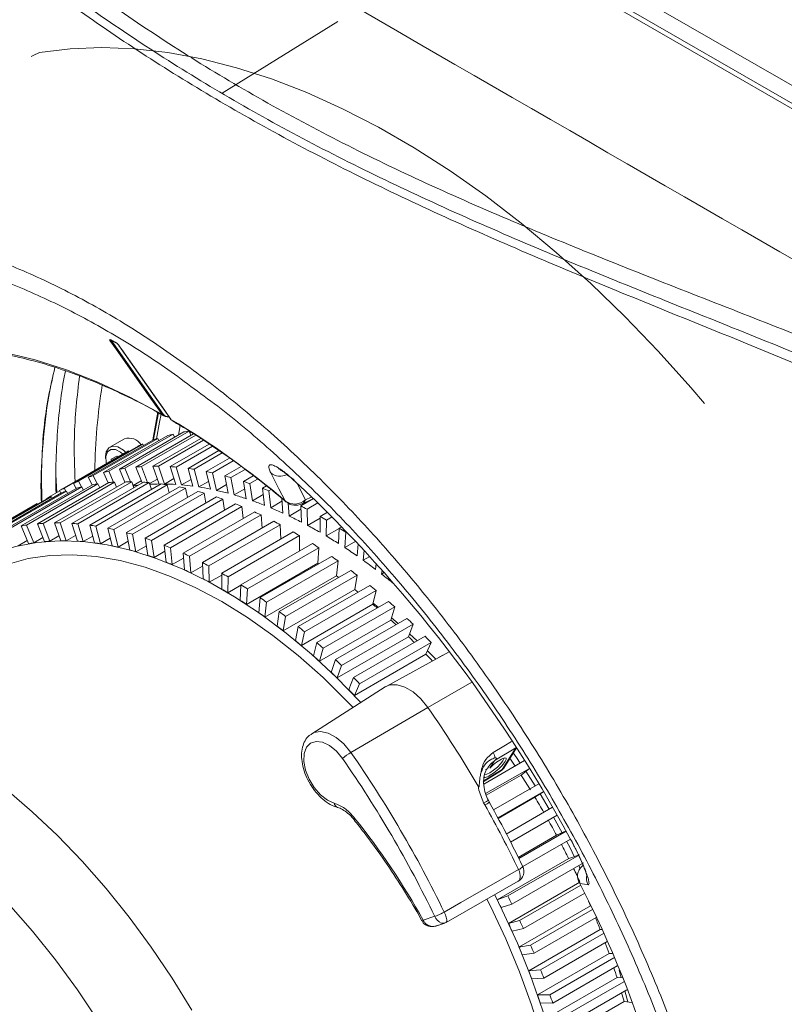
# Model space of a CAD drawing. Header units: millimetres. Extents: x 0 to 1118, y 0 to 864.
# Tile 110 of 156: x 788 to 813, y 577 to 609. Entities that reach past the tile are written whole.
import ezdxf

# ---------------------------------------------------------------- set-up
doc = ezdxf.new("R2010")
doc.units = ezdxf.units.MM

msp = doc.modelspace()

# ---------------------------------------------------------------- linework, layer by layer
at = {"color": 7, "linetype": 'Continuous', "lineweight": 15}
for p, q in [((863.841, 577.618), (769.05, 632.34)), ((793.135, 596.236), (793.187, 596.199)), ((793.434, 596.046), (793.379, 595.731)), ((790.909, 594.493), (793.03, 595.718)), ((791.081, 594.536), (793.202, 595.76)), ((791.432, 594.606), (793.553, 595.831)), ((791.61, 594.635), (793.732, 595.859)), ((791.973, 594.677), (793.867, 595.77)), ((792.157, 594.691), (793.943, 595.721)), ((793.202, 595.76), (793.249, 595.656)), ((793.732, 595.859), (793.787, 595.724)), ((793.772, 595.832), (793.764, 595.781)), ((790.081, 594.211), (792.203, 595.435)), ((790.405, 594.338), (792.527, 595.562)), ((790.571, 594.394), (792.692, 595.619)), ((791.597, 595.61), (791.12, 595.334)), ((792.203, 595.435), (792.227, 595.389)), ((792.531, 594.705), (794.108, 595.615)), ((792.692, 595.619), (792.729, 595.544)), ((792.72, 594.704), (794.198, 595.557)), ((793.103, 594.689), (794.391, 595.433)), ((789.462, 593.902), (791.584, 595.126)), ((789.613, 593.986), (791.735, 595.21)), ((789.923, 594.14), (792.044, 595.365)), ((791.735, 595.21), (791.745, 595.192)), ((793.297, 594.675), (794.495, 595.366)), ((793.69, 594.631), (794.706, 595.218)), ((793.888, 594.602), (794.817, 595.139)), ((790.977, 595.019), (790.977, 594.958)), ((791.344, 595.038), (791.159, 594.933)), ((791.159, 594.933), (791.168, 594.886)), ((791.344, 595.038), (791.379, 595.008)), ((794.288, 594.531), (795.052, 594.972)), ((794.49, 594.488), (795.176, 594.884)), ((790.909, 594.493), (791.066, 594.153)), ((791.241, 594.178), (791.081, 594.536)), ((791.432, 594.606), (791.615, 594.176)), ((791.792, 594.194), (791.61, 594.635)), ((791.973, 594.677), (792.176, 594.154)), ((792.353, 594.17), (792.157, 594.691)), ((792.531, 594.705), (792.737, 594.118)), ((792.919, 594.118), (792.72, 594.704)), ((793.103, 594.689), (793.288, 594.103)), ((793.475, 594.089), (793.297, 594.675)), ((793.69, 594.631), (793.853, 594.047)), ((794.043, 594.02), (793.888, 594.602)), ((794.288, 594.531), (794.428, 593.95)), ((794.623, 593.909), (794.49, 594.488)), ((794.896, 594.387), (795.437, 594.699)), ((795.101, 594.33), (795.568, 594.6)), ((788.195, 592.738), (790.548, 594.096)), ((788.374, 592.766), (790.726, 594.124)), ((788.736, 592.808), (791.089, 594.167)), ((788.92, 592.822), (791.273, 594.181)), ((789.294, 592.836), (791.647, 594.194)), ((789.483, 592.836), (791.836, 594.194)), ((789.867, 592.821), (792.22, 594.179)), ((789.923, 594.14), (790.012, 593.975)), ((790.061, 592.806), (792.414, 594.164)), ((790.181, 594.021), (790.081, 594.211)), ((790.405, 594.338), (790.531, 594.086)), ((790.453, 592.763), (792.806, 594.121)), ((790.704, 594.121), (790.571, 594.394)), ((790.651, 592.734), (793.004, 594.092)), ((790.782, 593.989), (790.726, 594.124)), ((791.336, 594.015), (791.273, 594.181)), ((791.903, 593.996), (791.836, 594.194)), ((791.879, 594.067), (792.149, 594.223)), ((792.483, 593.935), (792.414, 594.164)), ((792.424, 594.131), (792.68, 594.279)), ((792.919, 594.118), (793.228, 594.296)), ((793.074, 593.83), (793.004, 594.092)), ((793.475, 594.089), (793.79, 594.271)), ((794.043, 594.02), (794.367, 594.206)), ((794.623, 593.909), (794.955, 594.101)), ((794.896, 594.387), (795.014, 593.813)), ((795.211, 593.758), (795.101, 594.33)), ((795.514, 594.202), (795.839, 594.39)), ((795.514, 594.202), (795.608, 593.634)), ((795.721, 594.131), (795.98, 594.281)), ((795.808, 593.566), (795.721, 594.131)), ((797.214, 594.198), (797.238, 594.177)), ((787.169, 592.469), (789.522, 593.827)), ((787.334, 592.526), (789.687, 593.884)), ((787.672, 592.625), (790.025, 593.983)), ((787.844, 592.667), (790.197, 594.025)), ((789.169, 593.72), (789.468, 593.892)), ((789.462, 593.902), (789.509, 593.82)), ((789.673, 593.879), (789.613, 593.986)), ((789.724, 593.809), (789.687, 593.884)), ((790.244, 593.921), (790.197, 594.025)), ((791.051, 592.662), (793.404, 594.02)), ((791.253, 592.619), (793.606, 593.977)), ((791.66, 592.519), (794.013, 593.877)), ((791.865, 592.462), (794.217, 593.82)), ((793.674, 593.682), (793.606, 593.977)), ((794.281, 593.491), (794.217, 593.82)), ((795.211, 593.758), (795.555, 593.956)), ((795.808, 593.566), (796.163, 593.772)), ((796.138, 593.976), (796.273, 594.054)), ((796.138, 593.976), (796.209, 593.416)), ((796.347, 593.891), (796.425, 593.936)), ((796.41, 593.335), (796.347, 593.891)), ((786.377, 592.117), (788.729, 593.475)), ((786.686, 592.272), (789.039, 593.63)), ((786.845, 592.342), (789.197, 593.7)), ((788.74, 593.457), (788.729, 593.475)), ((789.184, 593.695), (789.169, 593.72)), ((789.222, 593.654), (789.197, 593.7)), ((792.277, 592.334), (794.63, 593.692)), ((792.484, 592.263), (794.837, 593.621)), ((792.901, 592.107), (795.254, 593.465)), ((794.893, 593.257), (794.837, 593.621)), ((796.41, 593.335), (796.781, 593.549)), ((796.772, 593.651), (796.814, 593.159)), ((797.017, 593.064), (796.987, 593.483)), ((797.399, 593.4), (797.816, 593.641)), ((797.445, 593.464), (797.783, 593.622)), ((797.611, 593.289), (797.967, 593.495)), ((786.226, 592.033), (788.579, 593.391)), ((793.11, 592.022), (795.463, 593.381)), ((793.53, 591.84), (795.883, 593.198)), ((795.508, 592.982), (795.463, 593.381)), ((797.017, 593.064), (797.404, 593.288)), ((797.399, 593.4), (797.423, 592.863)), ((797.627, 592.755), (797.611, 593.289)), ((798.034, 593.053), (798.275, 593.192)), ((788.963, 592.223), (788.736, 592.808)), ((788.92, 592.822), (789.141, 592.236)), ((789.5, 592.249), (789.294, 592.836)), ((789.483, 592.836), (789.683, 592.249)), ((790.052, 592.235), (789.867, 592.821)), ((790.061, 592.806), (790.238, 592.221)), ((793.741, 591.741), (796.093, 593.1)), ((794.163, 591.532), (796.516, 592.89)), ((794.374, 591.42), (796.727, 592.779)), ((796.125, 592.665), (796.093, 593.1)), ((796.741, 592.307), (796.727, 592.779)), ((797.627, 592.755), (798.034, 592.99)), ((798.034, 593.053), (798.034, 592.529)), ((798.237, 592.409), (798.245, 592.929)), ((798.245, 592.929), (798.431, 593.036)), ((788.443, 592.155), (788.195, 592.738)), ((788.374, 592.766), (788.614, 592.182)), ((790.616, 592.179), (790.453, 592.763)), ((790.651, 592.734), (790.807, 592.151)), ((791.192, 592.082), (791.051, 592.662)), ((791.253, 592.619), (791.386, 592.041)), ((791.777, 591.944), (791.66, 592.519)), ((791.865, 592.462), (791.975, 591.889)), ((794.797, 591.185), (797.15, 592.543)), ((798.237, 592.409), (798.668, 592.657)), ((798.668, 592.668), (798.644, 592.158)), ((798.668, 592.668), (798.748, 592.714)), ((798.848, 592.026), (798.879, 592.531)), ((798.879, 592.531), (798.909, 592.548)), ((788.105, 592.087), (788.399, 592.257)), ((788.614, 592.182), (788.912, 592.354)), ((789.141, 592.236), (789.443, 592.411)), ((789.683, 592.249), (789.991, 592.427)), ((790.238, 592.221), (790.554, 592.403)), ((790.807, 592.151), (791.13, 592.338)), ((791.386, 592.041), (791.718, 592.232)), ((792.371, 591.766), (792.277, 592.334)), ((792.484, 592.263), (792.571, 591.698)), ((795.009, 591.061), (797.361, 592.419)), ((795.431, 590.799), (797.784, 592.158)), ((797.354, 591.909), (797.361, 592.419)), ((798.848, 592.026), (799.209, 592.234)), ((799.291, 592.146), (799.253, 591.751)), ((791.975, 591.889), (792.318, 592.087)), ((792.571, 591.698), (792.927, 591.903)), ((792.972, 591.548), (792.901, 592.107)), ((793.11, 592.022), (793.173, 591.466)), ((793.578, 591.29), (793.53, 591.84)), ((795.643, 590.663), (797.995, 592.021)), ((797.964, 591.516), (797.995, 592.021)), ((799.456, 591.607), (799.492, 591.931)), ((793.173, 591.466), (793.544, 591.68)), ((793.741, 591.741), (793.78, 591.196)), ((794.186, 590.994), (794.163, 591.532)), ((795.611, 590.157), (797.964, 591.516)), ((796.064, 590.377), (798.417, 591.735)), ((796.274, 590.228), (798.627, 591.586)), ((797.998, 591.493), (797.964, 591.516)), ((798.572, 591.097), (798.627, 591.586)), ((799.456, 591.607), (799.674, 591.733)), ((799.887, 591.498), (799.859, 591.309)), ((793.78, 591.196), (794.168, 591.419)), ((794.374, 591.42), (794.39, 590.887)), ((794.797, 590.66), (794.797, 591.185)), ((796.693, 589.918), (799.046, 591.276)), ((800.06, 591.154), (800.081, 591.282)), ((800.06, 591.154), (800.149, 591.205)), ((794.39, 590.887), (794.797, 591.122)), ((795.009, 591.061), (795.001, 590.54)), ((796.219, 589.739), (798.572, 591.097)), ((796.902, 589.757), (799.255, 591.115)), ((799.176, 590.644), (799.255, 591.115)), ((800.462, 590.847), (800.46, 590.834)), ((795.001, 590.54), (795.431, 590.789)), ((795.408, 590.289), (795.431, 590.799)), ((795.643, 590.663), (795.611, 590.157)), ((796.823, 589.286), (799.176, 590.644)), ((797.317, 589.424), (799.67, 590.782)), ((797.524, 589.252), (799.877, 590.61)), ((799.774, 590.158), (799.877, 590.61)), ((796.017, 589.882), (796.064, 590.377)), ((796.274, 590.228), (796.219, 589.739)), ((797.934, 588.897), (800.287, 590.255)), ((799.783, 590.194), (799.952, 590.061)), ((796.622, 589.44), (796.693, 589.918)), ((797.422, 588.8), (799.774, 590.158)), ((798.138, 588.714), (800.491, 590.072)), ((800.366, 589.64), (800.491, 590.072)), ((796.902, 589.757), (796.823, 589.286)), ((798.013, 588.282), (800.366, 589.64)), ((798.543, 588.337), (800.896, 589.696)), ((800.386, 589.709), (800.601, 589.525)), ((797.223, 588.965), (797.317, 589.424)), ((797.524, 589.252), (797.422, 588.8)), ((798.744, 588.144), (801.096, 589.502)), ((800.948, 589.091), (801.096, 589.502)), ((797.817, 588.458), (797.934, 588.897)), ((798.596, 587.733), (800.948, 589.091)), ((799.141, 587.747), (801.494, 589.106)), ((799.338, 587.544), (801.691, 588.902)), ((800.983, 589.187), (801.233, 588.955)), ((801.521, 588.514), (801.691, 588.902)), ((798.138, 588.714), (798.013, 588.282)), ((802.288, 588.596), (800.208, 587.454)), ((798.402, 587.919), (798.543, 588.337)), ((799.168, 587.156), (801.521, 588.514)), ((801.9, 588.383), (802.08, 588.487)), ((798.744, 588.144), (798.596, 587.733)), ((798.978, 587.351), (799.141, 587.747)), ((800.181, 587.437), (797.762, 585.9)), ((799.338, 587.544), (799.168, 587.156)), ((804.083, 584.77), (804.499, 585.433)), ((803.424, 584.238), (804.765, 585.012)), ((803.398, 584.319), (804.002, 584.689)), ((803.48, 583.926), (804.923, 584.759)), ((803.481, 584.724), (803.535, 584.748)), ((803.656, 584.804), (803.659, 584.805)), ((803.658, 584.806), (803.659, 584.805)), ((803.659, 584.805), (803.726, 584.866)), ((804.65, 584.537), (804.924, 584.756)), ((803.502, 583.874), (804.65, 584.537)), ((804.804, 584.661), (805.112, 584.179)), ((803.743, 583.389), (805.234, 584.25)), ((803.884, 583.125), (805.387, 583.993)), ((803.894, 583.105), (805.107, 583.805)), ((805.107, 583.805), (805.388, 583.991)), ((805.274, 583.916), (805.574, 583.41)), ((803.628, 583.598), (803.573, 583.699)), ((804.163, 582.596), (805.689, 583.477)), ((804.303, 582.331), (805.838, 583.217)), ((805.722, 583.15), (806.002, 582.639)), ((805.82, 582.555), (804.558, 581.826)), ((804.573, 581.796), (806.131, 582.696)), ((804.705, 581.528), (806.272, 582.432)), ((806.129, 582.698), (805.82, 582.555)), ((806.217, 581.79), (803.864, 580.432)), ((804.217, 580.558), (806.57, 581.916)), ((806.57, 581.916), (806.217, 581.79)), ((804.349, 580.291), (806.702, 581.649)), ((806.546, 581.559), (806.597, 581.451)), ((802.183, 579.687), (804.553, 581.04)), ((806.589, 581.016), (804.236, 579.657)), ((804.604, 579.753), (806.613, 580.913)), ((803.864, 580.432), (804.217, 580.558)), ((804.727, 579.484), (806.744, 580.648)), ((804.349, 580.291), (803.991, 580.174)), ((806.935, 580.234), (804.582, 578.876)), ((806.942, 580.236), (806.935, 580.234)), ((804.963, 578.942), (806.998, 580.117)), ((805.077, 578.67), (807.122, 579.851)), ((801.875, 579.575), (802.139, 579.667)), ((804.236, 579.657), (804.604, 579.753)), ((804.727, 579.484), (804.354, 579.398)), ((807.254, 579.449), (804.901, 578.091)), ((805.295, 578.126), (807.363, 579.32)), ((807.303, 579.453), (807.254, 579.449)), ((804.582, 578.876), (804.963, 578.942)), ((805.399, 577.853), (807.48, 579.054)), ((805.077, 578.67), (804.691, 578.615)), ((807.546, 578.661), (805.193, 577.302)), ((805.598, 577.307), (807.707, 578.525)), ((807.649, 578.662), (807.546, 578.661)), ((805.692, 577.034), (807.817, 578.26)), ((804.901, 578.091), (805.295, 578.126)), ((807.809, 577.872), (805.456, 576.514)), ((807.978, 577.861), (807.809, 577.872)), ((805.399, 577.853), (805.002, 577.828)), ((805.871, 576.488), (808.029, 577.734)), ((805.193, 577.302), (805.598, 577.307)), ((805.955, 576.215), (808.132, 577.472)), ((808.067, 577.434), (808.16, 577.07)), ((805.692, 577.034), (805.284, 577.04)), ((808.042, 577.086), (805.689, 575.727)), ((808.292, 577.052), (808.042, 577.086))]:
    msp.add_line(p, q, dxfattribs=at)
at = {"color": 9, "linetype": 'Continuous', "lineweight": 0}
for p, q in [((769.705, 632.558), (864.506, 577.831)), ((863.589, 577.595), (768.801, 632.315)), ((798.624, 609.339), (794.818, 606.986)), ((791.155, 598.856), (791.154, 598.856)), ((791.154, 598.856), (792.86, 596.429)), ((789.343, 594.43), (789.373, 593.838)), ((797.268, 594.156), (797.555, 593.6)), ((789.35, 593.825), (789.341, 594.063)), ((797.555, 593.6), (797.74, 593.686)), ((803.029, 587.595), (801.583, 586.766)), ((799.05, 585.283), (801.583, 586.766)), ((804.479, 585.434), (803.803, 585.029)), ((804.03, 584.718), (804.479, 585.434)), ((804.487, 585.45), (804.479, 585.434)), ((804.492, 585.443), (804.479, 585.434)), ((803.426, 584.347), (804.03, 584.718)), ((803.762, 584.994), (803.62, 584.769)), ((803.458, 583.554), (803.419, 583.626)), ((801.43, 579.757), (801.808, 579.888)), ((801.808, 579.888), (801.81, 579.882)), ((802.118, 580.03), (802.119, 580.028)), ((801.43, 579.757), (801.445, 579.73))]:
    msp.add_line(p, q, dxfattribs=at)
at = {"color": 7, "linetype": 'Continuous', "lineweight": 15, "flags": 128}
for points in [[(810.685, 596.771), (810.235, 597.297), (809.164, 598.492), (808.067, 599.634), (806.948, 600.718), (805.81, 601.743), (804.656, 602.704), (803.491, 603.6), (802.316, 604.426), (801.136, 605.182), (799.954, 605.864), (798.774, 606.471), (797.599, 607), (796.433, 607.451), (795.28, 607.822), (794.142, 608.112), (793.023, 608.319), (791.926, 608.444), (790.855, 608.485), (789.813, 608.444), (788.802, 608.319)], [(791.31, 598.772), (791.312, 598.771), (791.313, 598.77)], [(791.417, 598.678), (792.611, 596.979), (793.122, 596.251)], [(791.422, 598.673), (791.419, 598.676), (791.417, 598.678)], [(792.534, 595.571), (792.553, 595.697), (792.691, 596.479)], [(792.653, 595.606), (792.749, 596.153), (792.802, 596.414)], [(793.131, 596.24), (793.132, 596.238), (793.135, 596.236)], [(791.641, 595.159), (791.563, 595.231), (791.384, 595.338), (791.216, 595.365), (791.082, 595.307), (790.999, 595.172), (790.977, 595.019)], [(791.546, 595.105), (791.469, 595.17), (791.301, 595.255), (791.149, 595.258), (791.037, 595.176), (790.981, 595.024), (790.992, 594.823), (791.002, 594.778)], [(797.239, 594.178), (797.232, 594.184), (797.219, 594.204)], [(784.782, 589.88), (785.067, 590.238), (785.562, 590.752), (786.108, 591.194), (786.699, 591.561), (787.334, 591.851), (788.008, 592.063), (788.719, 592.196), (789.462, 592.249), (790.234, 592.221), (791.03, 592.113), (791.846, 591.925), (792.678, 591.659), (793.521, 591.316), (794.371, 590.897), (795.223, 590.405), (796.073, 589.842), (796.916, 589.212), (797.748, 588.518), (798.564, 587.764), (799.36, 586.953), (799.382, 586.929)], [(786.798, 591.044), (787.102, 591.207), (787.743, 591.474), (788.424, 591.661), (789.14, 591.767), (789.888, 591.792), (790.664, 591.735), (791.462, 591.596), (792.279, 591.377), (793.111, 591.079), (793.952, 590.703), (794.797, 590.252), (795.643, 589.727), (796.483, 589.132), (797.315, 588.471), (798.132, 587.746), (798.93, 586.962), (799.121, 586.764)], [(798.645, 591.044), (798.622, 591.061), (798.572, 591.097)], [(799.232, 590.6), (799.257, 590.582), (799.287, 590.561)], [(801.571, 588.63), (801.638, 588.564), (801.847, 588.354)], [(776.749, 586.562), (777.143, 586.77), (777.811, 587.039), (778.517, 587.228), (779.258, 587.337), (780.032, 587.364), (780.833, 587.309), (781.657, 587.173), (782.5, 586.957), (783.358, 586.661), (784.227, 586.287), (785.1, 585.837), (785.976, 585.314), (786.847, 584.72), (787.711, 584.058), (788.562, 583.331), (789.397, 582.544), (790.21, 581.701), (790.997, 580.805), (791.755, 579.862), (792.48, 578.877), (793.167, 577.854), (793.813, 576.799)], [(801.583, 586.766), (801.351, 587.05), (801.094, 587.279), (800.828, 587.436), (800.57, 587.512), (800.336, 587.503), (800.181, 587.437)], [(775.379, 585.636), (776.086, 585.825), (776.827, 585.933), (777.601, 585.96), (778.401, 585.906), (779.226, 585.77), (780.069, 585.554), (780.927, 585.258), (781.795, 584.884), (782.669, 584.434), (783.544, 583.911), (784.416, 583.316), (785.28, 582.654), (786.131, 581.928), (786.965, 581.141), (787.779, 580.297), (788.566, 579.402), (789.324, 578.459), (790.049, 577.473), (790.736, 576.451)], [(803.451, 584.562), (803.457, 584.559), (803.522, 584.566), (803.623, 584.614), (803.745, 584.695), (803.87, 584.797), (803.977, 584.904), (804.052, 585.001), (804.082, 585.071), (804.078, 585.095)], [(804.395, 585.267), (804.498, 585.117), (804.625, 584.931)], [(806.148, 582.361), (806.261, 582.141), (806.403, 581.856)], [(803.782, 580.595), (804.032, 580.09), (804.528, 579.004), (804.971, 577.907), (805.361, 576.807), (805.694, 575.709), (805.97, 574.619), (806.185, 573.542), (806.34, 572.485), (806.433, 571.453), (806.464, 570.452)], [(803.529, 580.454), (803.642, 580.226), (804.145, 579.15), (804.595, 578.063), (804.99, 576.971), (805.329, 575.88), (805.608, 574.797), (805.827, 573.727), (805.984, 572.676), (806.079, 571.65), (806.111, 570.656)], [(807.874, 578.12), (807.924, 577.949), (807.949, 577.863)]]:
    msp.add_lwpolyline(points, dxfattribs=at)
at = {"color": 9, "linetype": 'Continuous', "lineweight": 0, "flags": 128}
for points in [[(792.827, 596.42), (792.809, 596.445), (792.739, 596.545), (792.456, 596.948), (791.324, 598.558), (791.121, 598.847)], [(791.151, 598.864), (791.153, 598.863), (791.154, 598.862)], [(792.867, 596.419), (792.189, 597.384), (791.155, 598.856)], [(791.422, 598.673), (791.439, 598.648), (791.51, 598.548), (791.793, 598.145), (792.924, 596.535), (793.127, 596.246)], [(787.648, 598.45), (788.66, 598.201), (789.688, 597.872), (790.727, 597.465), (791.775, 596.98), (792.827, 596.42)], [(792.715, 596.464), (792.555, 595.581), (792.553, 595.572)], [(793.127, 596.246), (793.124, 596.249), (793.122, 596.251)], [(796.888, 593.565), (796.683, 593.961), (796.412, 594.483)], [(796.888, 593.565), (796.904, 593.542), (796.912, 593.535)], [(797.761, 585.899), (797.835, 585.937), (798.055, 585.974), (798.305, 585.92), (798.566, 585.779), (798.821, 585.562), (799.05, 585.283)], [(798.774, 585.082), (798.572, 585.324), (798.347, 585.509), (798.119, 585.619), (797.905, 585.647), (797.723, 585.589), (797.589, 585.451), (797.514, 585.244), (797.504, 584.986), (797.559, 584.697), (797.675, 584.401), (797.843, 584.124), (798.049, 583.887), (798.275, 583.711), (798.503, 583.61)], [(803.736, 585.277), (804.081, 585.484), (804.339, 585.638)], [(804.03, 584.718), (804.01, 584.695), (804.002, 584.689)], [(804.083, 584.77), (804.061, 584.742), (804.03, 584.718)], [(803.419, 583.626), (803.471, 583.651), (803.514, 583.672), (803.546, 583.687), (803.566, 583.696), (803.572, 583.698), (803.572, 583.698)], [(799.172, 583.121), (799.159, 583.099), (799.152, 583.082), (799.152, 583.069), (799.154, 583.067)], [(802.119, 580.028), (802.663, 580.339), (804.567, 581.427)], [(804.553, 581.04), (804.568, 581.05), (804.595, 581.081), (804.614, 581.123), (804.624, 581.174), (804.624, 581.232), (804.614, 581.295), (804.595, 581.361), (804.567, 581.427)], [(806.853, 580.922), (806.737, 580.943), (806.585, 580.97)], [(801.402, 579.715), (801.403, 579.714), (801.409, 579.715), (801.424, 579.72), (801.445, 579.73)]]:
    msp.add_lwpolyline(points, dxfattribs=at)
at = {"color": 9, "linetype": 'Continuous', "lineweight": 0}
for centre, radius, start, end in [((791.132, 598.872), 0.0272, 246.2326, 323.9469), ((792.838, 596.445), 0.0272, 246.2671, 323.9422), ((779.134, 572.644), 27.439, 49.6806, 59.3365), ((796.721, 594.872), 0.496, 231.5823, 296.6987), ((797.201, 593.973), 0.514, 232.5609, 313.5284), ((797.345, 593.658), 0.217, 297.3427, 344.6644), ((799.896, 583.831), 1.68, 120.2355, 131.9061), ((767.423, 563.286), 38.183, 25.7717, 34.8076), ((767.345, 563.241), 38.614, 25.7717, 34.8076), ((803.432, 585.081), 0.361, 3.5582, 32.9461), ((798.672, 583.632), 0.171, 187.3057, 250.1413), ((802.667, 585.029), 1.674, 298.2023, 304), ((769.692, 564.591), 38.726, 25.7688, 29.3189), ((780.419, 568.094), 24.031, 29.0327, 38.7048), ((804.465, 581.707), 0.298, 289.9944, 323.399), ((807.302, 581.147), 0.502, 168.6883, 206.5776), ((801.17, 581.686), 1.909, 289.526, 299.7936), ((801.219, 581.528), 1.75, 289.7667, 300.9654), ((801.335, 579.907), 0.177, 287.506, 302.413)]:
    msp.add_arc(centre, radius, start, end, dxfattribs=at)
at = {"color": 7, "linetype": 'Continuous', "lineweight": 15}
for centre, radius, start, end in [((809.973, 594.29), 19.352, 170.842, 179.2011), ((792.845, 596.434), 0.0265, 246.4405, 325.7897), ((794.597, 589.731), 6.188, 103.0205, 104.663), ((794.665, 589.39), 6.536, 98.2078, 99.7915), ((791.735, 595.144), 0.486, 33.0683, 106.5213), ((794.47, 590.12), 5.779, 113.0989, 114.818), ((794.526, 589.973), 5.936, 107.998, 109.6867), ((794.442, 590.176), 5.716, 118.2736, 120.0053), ((792.475, 588.507), 6.188, 103.0205, 104.663), ((792.543, 588.166), 6.536, 98.2078, 99.7915), ((792.594, 587.723), 6.981, 93.5909, 95.1065), ((792.614, 587.181), 7.524, 89.1906, 90.6324), ((792.588, 586.541), 8.165, 85.0178, 86.3831), ((792.507, 585.808), 8.902, 81.0749, 82.3638), ((792.359, 584.99), 9.734, 77.358, 78.5723), ((792.348, 588.895), 5.779, 113.0989, 114.818), ((792.405, 588.749), 5.936, 107.998, 109.6867), ((791.66, 587.655), 6.536, 98.2078, 99.7915), ((791.71, 587.213), 6.981, 93.5909, 95.1065), ((791.73, 586.671), 7.524, 89.1906, 90.6324), ((792.77, 587.677), 6.44, 96.5206, 97.9159), ((791.705, 586.031), 8.165, 85.0178, 86.3831), ((792.813, 587.132), 6.987, 90.6251, 93.1375), ((791.623, 585.298), 8.902, 81.0749, 82.3638), ((792.811, 586.579), 7.539, 86.3736, 89.181), ((792.761, 585.918), 8.202, 82.3542, 85.0082), ((792.139, 584.094), 10.656, 73.8581, 75.0014), ((791.84, 583.132), 11.664, 70.5632, 71.6396), ((765.555, 560.474), 46.264, 28.3756, 46.81), ((792.321, 588.951), 5.716, 118.2736, 120.0053), ((791.521, 588.239), 5.936, 107.998, 109.6867), ((791.591, 587.997), 6.188, 103.0205, 104.663), ((791.476, 584.479), 9.734, 77.358, 78.5723), ((791.255, 583.584), 10.656, 73.8581, 75.0014), ((792.652, 585.171), 8.958, 78.563, 81.0656), ((792.476, 584.345), 9.802, 74.9924, 77.3491), ((792.226, 583.449), 10.732, 71.6313, 73.8498), ((791.459, 582.116), 12.749, 67.4593, 68.4737), ((791.437, 588.441), 5.716, 118.2736, 120.0053), ((792.338, 588.925), 5.748, 123.4671, 125.1924), ((791.465, 588.385), 5.779, 113.0989, 114.818), ((790.956, 582.622), 11.664, 70.5632, 71.6396), ((790.576, 581.605), 12.749, 67.4593, 68.4737), ((791.899, 582.496), 11.74, 68.4659, 70.5555), ((797.234, 593.918), 0.5, 229.8961, 295.0267), ((790.115, 580.547), 13.903, 64.5312, 65.4887), ((791.495, 581.496), 12.819, 65.4815, 67.4522), ((790.46, 579.972), 15.115, 61.7638, 62.6694), ((789.358, 585.855), 6.981, 93.5909, 95.1065), ((789.377, 585.312), 7.524, 89.1906, 90.6324), ((789.352, 584.672), 8.165, 85.0178, 86.3831), ((789.576, 579.462), 15.115, 61.7638, 62.6694), ((791.013, 580.463), 13.959, 62.6629, 64.5247), ((789.848, 578.875), 16.372, 59.1422, 60.0008), ((789.307, 586.297), 6.536, 98.2078, 99.7915), ((789.27, 583.94), 8.902, 81.0749, 82.3638), ((789.123, 583.121), 9.734, 77.358, 78.5723), ((788.902, 582.226), 10.656, 73.8581, 75.0014), ((788.964, 578.364), 16.372, 59.1422, 60.0008), ((790.458, 579.41), 15.148, 59.9949, 61.758), ((789.172, 577.779), 17.659, 56.652, 57.4683), ((789.513, 585.955), 6.291, 98.2078, 99.7915), ((789.562, 585.53), 6.719, 93.5909, 95.1065), ((789.58, 585.008), 7.242, 89.1906, 90.6324), ((789.556, 584.392), 7.859, 85.0178, 86.3831), ((789.477, 583.687), 8.568, 81.0749, 82.3638), ((788.603, 581.264), 11.664, 70.5632, 71.6396), ((788.288, 577.269), 17.659, 56.652, 57.4683), ((789.838, 578.353), 16.374, 57.463, 59.1369), ((789.335, 582.899), 9.369, 77.358, 78.5723), ((789.123, 582.037), 10.257, 73.8581, 75.0014), ((788.223, 580.247), 12.749, 67.4593, 68.4737), ((787.762, 579.189), 13.903, 64.5312, 65.4887), ((789.159, 577.306), 17.623, 55.0534, 56.6473), ((788.835, 581.111), 11.227, 70.5632, 71.6396), ((788.469, 580.132), 12.271, 67.4593, 68.4737), ((787.223, 578.104), 15.115, 61.7638, 62.6694), ((787.557, 576.191), 18.962, 54.2796, 55.0581), ((788.433, 576.282), 18.877, 52.7529, 54.2754), ((788.026, 579.114), 13.382, 64.5312, 65.4887), ((786.611, 577.006), 16.372, 59.1422, 60.0008), ((786.784, 575.146), 20.262, 52.0123, 52.7571), ((787.507, 578.07), 14.549, 61.7638, 62.6694), ((787.674, 575.296), 20.122, 50.5496, 52.0086), ((786.918, 577.013), 15.758, 59.1422, 60.0008), ((785.935, 575.911), 17.659, 56.652, 57.4683), ((786.967, 575.01), 19.836, 51.6168, 52.0131), ((785.982, 574.146), 21.544, 49.8383, 50.5533), ((786.267, 575.959), 16.997, 56.652, 57.4683), ((785.204, 574.833), 18.962, 54.2796, 55.0581), ((785.168, 573.204), 22.788, 47.7466, 48.4354), ((785.564, 574.921), 18.251, 54.2796, 55.0581), ((784.431, 573.787), 20.262, 52.0123, 52.7571), ((786.178, 574.046), 21.082, 49.3521, 49.8389), ((785.368, 573.131), 22.304, 47.1633, 47.7468), ((784.358, 572.333), 23.978, 45.7271, 46.3929), ((784.819, 573.915), 19.503, 52.0123, 52.7571), ((783.629, 572.787), 21.544, 49.8383, 50.5533), ((784.048, 572.952), 20.736, 49.8383, 50.5533), ((782.815, 571.846), 22.788, 47.7466, 48.4354), ((784.574, 572.296), 23.456, 45.067, 45.727), ((783.569, 571.542), 25.095, 43.7704, 44.4162), ((783.264, 572.046), 21.934, 47.7466, 48.4354), ((782.005, 570.975), 23.978, 45.7271, 46.3929), ((783.816, 571.554), 24.518, 43.0506, 43.7702), ((782.485, 571.208), 23.079, 45.7271, 46.3929), ((781.216, 570.184), 25.095, 43.7704, 44.4162), ((781.725, 570.447), 24.154, 43.7704, 44.4162), ((769.804, 564.668), 38.706, 30.2516, 34.8135), ((780.986, 569.235), 28.18, 33.6091, 34.2364), ((803.871, 584.903), 0.25, 301.547, 327.906), ((780.771, 569.095), 28.436, 31.7328, 32.8913), ((780.66, 569.026), 28.567, 29.9999, 31.1549), ((780.683, 569.039), 28.541, 28.2671, 29.4228), ((780.847, 569.126), 28.355, 26.5278, 27.5981), ((804.367, 581.366), 0.375, 299.7333, 25.7634), ((781.109, 569.255), 28.063, 25.2729, 25.7853), ((781.231, 569.312), 27.929, 24.7751, 25.1075), ((774.659, 564.553), 35.9, 5.8872, 27.2125), ((777.992, 567.467), 29.311, 25.9451, 26.5275), ((778.622, 567.831), 28.212, 25.9451, 26.5275), ((781.699, 569.521), 27.416, 23.0035, 23.3571), ((782.211, 569.732), 26.862, 21.2067, 22.0998), ((778.992, 568.006), 27.803, 24.1872, 24.7753), ((778.377, 567.649), 28.886, 24.1872, 24.7753), ((779.499, 568.227), 27.25, 22.4078, 23.0037), ((778.903, 567.878), 28.311, 22.4078, 23.0037), ((782.934, 570.005), 26.089, 19.376, 20.2098), ((783.787, 570.296), 25.187, 17.5045, 18.277), ((780.138, 568.482), 26.562, 20.5999, 21.2062), ((779.567, 568.143), 27.596, 20.5999, 21.2062), ((780.901, 568.76), 25.75, 18.7565, 19.3754), ((780.36, 568.431), 26.753, 18.7565, 19.3754), ((784.744, 570.587), 24.188, 15.5848, 16.2916)]:
    msp.add_arc(centre, radius, start, end, dxfattribs=at)
for centre, major_axis, ratio, start_param, end_param in [((798.508, 579.506), (77.536, 38.052), 0.349359, 1.52468, 1.528237), ((803.794, 584.782), (0.36, 0.311), 0.228644, 3.133765, 8.152704)]:
    msp.add_ellipse(centre, major_axis=major_axis, ratio=ratio, start_param=start_param, end_param=end_param, dxfattribs=at)
at = {"color": 9, "linetype": 'Continuous', "lineweight": 0}
for points in [[(771.659, 625.731), (798.478, 610.222), (825.341, 594.739), (852.185, 579.245)], [(792.835, 596.409), (792.832, 596.413), (792.83, 596.416), (792.827, 596.42)], [(792.86, 596.429), (792.862, 596.425), (792.865, 596.422), (792.867, 596.419)], [(793.127, 596.246), (793.13, 596.243), (793.132, 596.239), (793.135, 596.236)]]:
    msp.add_open_spline(points, degree=3, dxfattribs=at)
for points, knots in [([(851.935, 578.981), (848.553, 580.933), (845.155, 582.876), (838.306, 586.731), (834.856, 588.643), (829.617, 591.473), (827.86, 592.41), (825.87, 593.454), (825.648, 593.57), (825.205, 593.802), (824.983, 593.917), (824.317, 594.265), (823.87, 594.495), (822.519, 595.178), (821.602, 595.624), (819.739, 596.494), (818.792, 596.918), (816.871, 597.745), (815.897, 598.148), (812.951, 599.34), (810.958, 600.109), (807.992, 601.28), (807.007, 601.674), (805.055, 602.475), (804.087, 602.882), (802.181, 603.718), (801.242, 604.145), (799.401, 605.026), (798.499, 605.48), (796.737, 606.415), (795.879, 606.896), (794.209, 607.885), (793.4, 608.392), (791.828, 609.429), (791.065, 609.958), (789.581, 611.037), (788.859, 611.586), (787.458, 612.701), (786.778, 613.266), (785.794, 614.129), (785.472, 614.418), (784.84, 615.003), (784.532, 615.298), (783.621, 616.188), (783.033, 616.787), (782.127, 617.677), (781.822, 617.972), (781.199, 618.557), (780.881, 618.848), (779.905, 619.71), (779.223, 620.272), (777.795, 621.373), (777.048, 621.911), (775.507, 622.963), (774.713, 623.477), (773.494, 624.233), (773.083, 624.483), (772.252, 624.978), (771.832, 625.224), (771.409, 625.467)], [0, 0, 0, 0, 0.125, 0.125, 0.25, 0.25, 0.3125, 0.3125, 0.320313, 0.320313, 0.328125, 0.328125, 0.34375, 0.34375, 0.375, 0.375, 0.40625, 0.40625, 0.4375, 0.4375, 0.5, 0.5, 0.53125, 0.53125, 0.5625, 0.5625, 0.59375, 0.59375, 0.625, 0.625, 0.65625, 0.65625, 0.6875, 0.6875, 0.71875, 0.71875, 0.75, 0.75, 0.78125, 0.78125, 0.796875, 0.796875, 0.8125, 0.8125, 0.84375, 0.84375, 0.859375, 0.859375, 0.875, 0.875, 0.90625, 0.90625, 0.9375, 0.9375, 0.96875, 0.96875, 0.984375, 0.984375, 1, 1, 1, 1]), ([(771.086, 624.907), (771.192, 624.847), (771.297, 624.786), (771.507, 624.665), (771.822, 624.482), (772.134, 624.298), (772.756, 623.929), (773.166, 623.681), (774.382, 622.931), (775.174, 622.422), (776.709, 621.382), (777.452, 620.851), (778.88, 619.763), (779.561, 619.209), (780.536, 618.36), (780.853, 618.075), (781.476, 617.499), (781.781, 617.209), (782.687, 616.334), (783.277, 615.744), (784.038, 615.01), (784.191, 614.863), (784.501, 614.571), (784.658, 614.426), (785.133, 613.991), (785.457, 613.703), (786.446, 612.848), (787.128, 612.288), (788.533, 611.185), (789.256, 610.642), (790.746, 609.574), (791.511, 609.049), (793.086, 608.02), (793.896, 607.515), (795.566, 606.529), (796.422, 606.048), (798.18, 605.112), (799.08, 604.656), (800.92, 603.766), (801.858, 603.333), (803.761, 602.485), (804.726, 602.071), (806.675, 601.255), (807.658, 600.854), (810.619, 599.658), (812.61, 598.871), (815.555, 597.653), (816.529, 597.241), (818.453, 596.398), (819.401, 595.967), (821.266, 595.085), (822.182, 594.634), (823.535, 593.946), (823.982, 593.714), (824.538, 593.423), (824.649, 593.365), (824.871, 593.249), (824.982, 593.192), (825.314, 593.018), (825.536, 592.902), (827.528, 591.857), (829.285, 590.919), (834.526, 588.089), (837.978, 586.176), (844.829, 582.319), (848.229, 580.375), (851.612, 578.421)], [0, 0, 0, 0, 0.003906, 0.003906, 0.007812, 0.015625, 0.015625, 0.03125, 0.03125, 0.0625, 0.0625, 0.09375, 0.09375, 0.125, 0.125, 0.140625, 0.140625, 0.15625, 0.15625, 0.1875, 0.1875, 0.195312, 0.195312, 0.203125, 0.203125, 0.21875, 0.21875, 0.25, 0.25, 0.28125, 0.28125, 0.3125, 0.3125, 0.34375, 0.34375, 0.375, 0.375, 0.40625, 0.40625, 0.4375, 0.4375, 0.46875, 0.46875, 0.5, 0.5, 0.5625, 0.5625, 0.59375, 0.59375, 0.625, 0.625, 0.65625, 0.65625, 0.671875, 0.671875, 0.675781, 0.675781, 0.679688, 0.679688, 0.6875, 0.6875, 0.75, 0.75, 0.875, 0.875, 1, 1, 1, 1]), ([(851.508, 578.072), (848.125, 580.027), (844.725, 581.972), (837.872, 585.829), (834.42, 587.742), (829.178, 590.573), (827.42, 591.511), (825.428, 592.556), (825.207, 592.672), (824.763, 592.904), (824.542, 593.019), (823.874, 593.37), (823.426, 593.603), (822.07, 594.295), (821.152, 594.75), (819.284, 595.64), (818.333, 596.076), (816.406, 596.93), (815.43, 597.348), (812.481, 598.582), (810.489, 599.38), (807.527, 600.592), (806.543, 600.998), (804.595, 601.822), (803.629, 602.241), (801.727, 603.095), (800.789, 603.531), (798.95, 604.426), (798.05, 604.884), (796.292, 605.822), (795.436, 606.303), (793.766, 607.288), (792.955, 607.79), (791.38, 608.815), (790.614, 609.336), (789.124, 610.398), (788.4, 610.937), (786.994, 612.032), (786.312, 612.588), (785.323, 613.438), (784.999, 613.724), (784.523, 614.156), (784.367, 614.301), (784.056, 614.592), (783.903, 614.738), (783.142, 615.467), (782.553, 616.051), (781.65, 616.917), (781.346, 617.204), (780.725, 617.773), (780.409, 618.055), (779.439, 618.894), (778.761, 619.444), (777.338, 620.522), (776.596, 621.05), (775.065, 622.083), (774.275, 622.59), (772.656, 623.586), (771.827, 624.076), (770.983, 624.559)], [0, 0, 0, 0, 0.125, 0.125, 0.25, 0.25, 0.3125, 0.3125, 0.320312, 0.320312, 0.328125, 0.328125, 0.34375, 0.34375, 0.375, 0.375, 0.40625, 0.40625, 0.4375, 0.4375, 0.5, 0.5, 0.53125, 0.53125, 0.5625, 0.5625, 0.59375, 0.59375, 0.625, 0.625, 0.65625, 0.65625, 0.6875, 0.6875, 0.71875, 0.71875, 0.75, 0.75, 0.78125, 0.78125, 0.796875, 0.796875, 0.804688, 0.804688, 0.8125, 0.8125, 0.84375, 0.84375, 0.859375, 0.859375, 0.875, 0.875, 0.90625, 0.90625, 0.9375, 0.9375, 0.96875, 0.96875, 1, 1, 1, 1]), ([(772.475, 597.884), (772.688, 598.198), (773.19, 598.941), (774.133, 599.92), (775.278, 600.853), (776.552, 601.603), (777.93, 602.162), (779.389, 602.522), (780.929, 602.689), (782.558, 602.658), (784.246, 602.427), (785.966, 602.003), (787.721, 601.39), (789.517, 600.583), (791.323, 599.591), (793.108, 598.434), (794.878, 597.117), (796.639, 595.628), (798.358, 593.992), (800.009, 592.238), (801.597, 590.366), (803.126, 588.366), (804.568, 586.271), (805.9, 584.117), (807.129, 581.9), (808.255, 579.613), (809.258, 577.293), (810.123, 574.979), (810.856, 572.665), (811.455, 570.345), (811.945, 567.864), (812.276, 565.265), (812.386, 562.786), (812.305, 560.596), (812.084, 558.668), (811.709, 556.838), (811.186, 555.139), (810.525, 553.597), (809.728, 552.202), (808.79, 550.957), (807.725, 549.885), (806.552, 549.001), (805.271, 548.298), (803.876, 547.778), (802.389, 547.455), (800.836, 547.329), (799.214, 547.4), (797.615, 547.636), (796.535, 547.946), (796.043, 548.086)], [0, 0, 0, 0, 0.015382, 0.036403, 0.057424, 0.079057, 0.10069, 0.121713, 0.142736, 0.164373, 0.186011, 0.206993, 0.227975, 0.249569, 0.271163, 0.292102, 0.313041, 0.334588, 0.356136, 0.377052, 0.397968, 0.419489, 0.44101, 0.461917, 0.482824, 0.504335, 0.525846, 0.546761, 0.567675, 0.589193, 0.610711, 0.637061, 0.663705, 0.684633, 0.705562, 0.727097, 0.748631, 0.769569, 0.790507, 0.812052, 0.833596, 0.854532, 0.875468, 0.89701, 0.918552, 0.939491, 0.960429, 0.981975, 1, 1, 1, 1]), ([(793.888, 597.25), (793.602, 597.466), (792.736, 598.119), (791.27, 599.039), (789.507, 600.002), (787.75, 600.781), (786.018, 601.381), (784.322, 601.793), (782.674, 602.009), (781.083, 602.033), (779.563, 601.867), (778.126, 601.51), (776.783, 600.96), (775.539, 600.225), (774.404, 599.312), (773.389, 598.23), (772.503, 596.979), (771.747, 595.573), (771.125, 594.024), (770.644, 592.34), (770.311, 590.529), (770.123, 588.606), (770.087, 586.584), (770.169, 584.736), (770.324, 583.542), (770.385, 583.073)], [0, 0, 0, 0, 0.02222, 0.06728, 0.112394, 0.157669, 0.202944, 0.248058, 0.293224, 0.338553, 0.383881, 0.429048, 0.474182, 0.519478, 0.564773, 0.609907, 0.6549, 0.700053, 0.745206, 0.790199, 0.835272, 0.880508, 0.925744, 0.970817, 1, 1, 1, 1]), ([(791.121, 598.847), (791.111, 598.861), (791.108, 598.872), (791.117, 598.879), (791.131, 598.876), (791.151, 598.864)], [0, 0, 0, 0, 0.5, 0.5, 1, 1, 1, 1]), ([(791.142, 598.873), (791.141, 598.873), (791.139, 598.873), (791.143, 598.867), (791.15, 598.86), (791.154, 598.856)], [0, 0, 0, 0, 0.128046, 0.533855, 1, 1, 1, 1]), ([(791.151, 598.864), (791.163, 598.857), (791.175, 598.851), (791.187, 598.844), (791.228, 598.82), (791.269, 598.796), (791.31, 598.772)], [0, 0, 0, 0, 0.0002, 0.0002, 0.0002, 0.0008996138, 0.0008996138, 0.0008996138, 0.0008996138]), ([(789.31, 597.954), (789.237, 597.643), (789.052, 596.857), (788.91, 595.474), (788.833, 594.306), (788.859, 593.634), (788.863, 593.528)], [0, 0, 0, 0, 0.230294, 0.582218, 0.934137, 1, 1, 1, 1]), ([(788.877, 593.537), (788.872, 593.994), (788.857, 595.206), (789.013, 596.683), (789.234, 597.641), (789.307, 597.955)], [0, 0, 0, 0, 0.289533, 0.766931, 1, 1, 1, 1]), ([(789.974, 594.185), (789.956, 594.677), (789.913, 595.896), (790.042, 597.007), (790.119, 597.67)], [0, 0, 0, 0, 0.403929, 1, 1, 1, 1]), ([(796.412, 594.483), (796.387, 594.532), (796.368, 594.576), (796.346, 594.649), (796.342, 594.679), (796.349, 594.726), (796.36, 594.741), (796.388, 594.753), (796.4, 594.755), (796.427, 594.754), (796.443, 594.751), (796.495, 594.737), (796.538, 594.719), (796.614, 594.678), (796.641, 594.662), (796.699, 594.625), (796.73, 594.604), (796.795, 594.559), (796.829, 594.533), (796.901, 594.478), (796.938, 594.448), (797.053, 594.353), (797.134, 594.283), (797.219, 594.204)], [0, 0, 0, 0, 0.125, 0.125, 0.25, 0.25, 0.375, 0.375, 0.4375, 0.4375, 0.5, 0.5, 0.625, 0.625, 0.6875, 0.6875, 0.75, 0.75, 0.8125, 0.8125, 0.875, 0.875, 1, 1, 1, 1]), ([(803.328, 584.601), (803.335, 584.646), (803.362, 584.811), (803.474, 585.072), (803.649, 585.209), (803.736, 585.277)], [0, 0, 0, 0, 0.156177, 0.578526, 1, 1, 1, 1]), ([(803.762, 584.994), (803.737, 584.978), (803.648, 584.918), (803.585, 584.824), (803.541, 584.756)], [0, 0, 0, 0, 0.276497, 1, 1, 1, 1]), ([(803.419, 583.626), (803.352, 583.783), (803.276, 583.962), (803.243, 584.146), (803.239, 584.168)], [0, 0, 0, 0, 0.881069, 1, 1, 1, 1]), ([(798.503, 583.61), (798.617, 583.564), (798.831, 583.477), (799.057, 583.261), (799.158, 583.138), (799.172, 583.121)], [0, 0, 0, 0, 0.499417, 0.9296, 1, 1, 1, 1]), ([(806.26, 582.461), (806.29, 582.405), (806.32, 582.35), (806.378, 582.24), (806.406, 582.186), (806.459, 582.08), (806.485, 582.028), (806.536, 581.925), (806.56, 581.874), (806.629, 581.726), (806.67, 581.635), (806.723, 581.509), (806.739, 581.469), (806.77, 581.391), (806.784, 581.354), (806.822, 581.251), (806.841, 581.192), (806.863, 581.116), (806.869, 581.092), (806.878, 581.05), (806.882, 581.031), (806.888, 580.981), (806.888, 580.957), (806.877, 580.926), (806.867, 580.92), (806.853, 580.922)], [0, 0, 0, 0, 0.0625, 0.0625, 0.125, 0.125, 0.1875, 0.1875, 0.25, 0.25, 0.375, 0.375, 0.4375, 0.4375, 0.5, 0.5, 0.625, 0.625, 0.6875, 0.6875, 0.75, 0.75, 0.875, 0.875, 1, 1, 1, 1]), ([(801.81, 579.882), (801.827, 579.853), (801.859, 579.797), (801.926, 579.725), (802.01, 579.669), (802.087, 579.65), (802.127, 579.666), (802.138, 579.671)], [0, 0, 0, 0, 0.188775, 0.367073, 0.598899, 0.888688, 1, 1, 1, 1]), ([(802.119, 580.028), (802.133, 579.998), (802.16, 579.939), (802.19, 579.85), (802.208, 579.763), (802.205, 579.704), (802.187, 579.693), (802.181, 579.69)], [0, 0, 0, 0, 0.182486, 0.354844, 0.578946, 0.859081, 1, 1, 1, 1]), ([(801.445, 579.73), (801.465, 579.702), (801.504, 579.648), (801.595, 579.586), (801.701, 579.552), (801.795, 579.555), (801.851, 579.566), (801.87, 579.574), (801.874, 579.576)], [0, 0, 0, 0, 0.203562, 0.393655, 0.650421, 0.872451, 0.971401, 1, 1, 1, 1])]:
    msp.add_open_spline(points, degree=3, knots=knots, dxfattribs=at)
at = {"color": 7, "linetype": 'Continuous', "lineweight": 15}
for points, knots in [([(783.127, 598.346), (783.242, 598.376), (783.614, 598.476), (784.281, 598.571), (785.122, 598.631), (785.99, 598.616), (786.882, 598.531), (787.794, 598.375), (788.723, 598.148), (789.668, 597.852), (790.624, 597.489), (791.59, 597.053), (792.345, 596.676), (792.778, 596.422), (792.886, 596.359)], [0, 0, 0, 0, 0.041468, 0.135333, 0.228872, 0.322086, 0.415011, 0.507699, 0.600205, 0.69258, 0.78487, 0.877109, 0.969324, 1, 1, 1, 1]), ([(791.133, 598.871), (791.133, 598.871), (791.132, 598.871), (791.135, 598.871), (791.142, 598.868), (791.151, 598.864), (791.158, 598.859), (791.16, 598.858)], [0, 0, 0, 0, 0.00225, 0.226164, 0.509271, 0.873474, 1, 1, 1, 1]), ([(791.154, 598.862), (791.191, 598.84), (791.245, 598.81), (791.297, 598.779), (791.313, 598.77)], [0, 0, 0, 0, 0.700032, 1, 1, 1, 1]), ([(791.31, 598.772), (791.331, 598.761), (791.355, 598.742), (791.395, 598.706), (791.412, 598.688), (791.422, 598.673)], [0, 0, 0, 0, 0.5, 0.5, 1, 1, 1, 1]), ([(789.347, 593.823), (789.343, 593.951), (789.328, 594.463), (789.356, 595.323), (789.435, 596.395), (789.536, 597.236), (789.628, 597.703), (789.656, 597.845)], [0, 0, 0, 0, 0.08924, 0.354827, 0.619992, 0.884404, 1, 1, 1, 1]), ([(811.775, 565.967), (811.694, 566.693), (811.533, 568.139), (811.074, 570.385), (810.492, 572.651), (809.769, 574.935), (808.916, 577.216), (807.932, 579.481), (806.828, 581.715), (805.614, 583.901), (804.298, 586.022), (802.886, 588.063), (801.388, 590.013), (799.818, 591.857), (798.188, 593.582), (796.505, 595.164), (795.067, 596.394), (794.185, 597.034), (793.888, 597.25)], [0, 0, 0, 0, 0.064939, 0.129308, 0.193907, 0.258505, 0.322874, 0.387194, 0.451744, 0.516293, 0.580613, 0.644917, 0.709451, 0.773985, 0.838289, 0.902612, 0.967165, 1, 1, 1, 1]), ([(793.072, 596.323), (793.06, 596.325), (793.026, 596.331), (792.969, 596.338), (792.894, 596.354), (792.858, 596.388), (792.835, 596.409)], [0, 0, 0, 0, 0.098756, 0.28822, 0.555535, 1, 1, 1, 1]), ([(792.867, 596.419), (792.888, 596.398), (792.921, 596.365), (792.986, 596.343), (793.034, 596.334), (793.062, 596.327), (793.07, 596.325)], [0, 0, 0, 0, 0.462699, 0.733606, 0.919664, 1, 1, 1, 1]), ([(793.122, 596.251), (793.124, 596.248), (793.127, 596.244), (793.13, 596.241), (793.131, 596.24)], [0, 0, 0, 0, 0.701994, 1, 1, 1, 1]), ([(793.181, 596.188), (793.299, 596.121), (793.742, 595.868), (794.511, 595.364), (795.481, 594.679), (796.282, 594.059), (796.756, 593.665), (796.912, 593.535)], [0, 0, 0, 0, 0.094608, 0.354066, 0.613567, 0.873129, 1, 1, 1, 1]), ([(796.67, 594.617), (796.669, 594.617), (796.661, 594.619), (796.7, 594.604), (796.781, 594.553), (796.923, 594.451), (797.072, 594.329), (797.178, 594.232), (797.214, 594.198)], [0, 0, 0, 0, 0.024878, 0.190814, 0.393438, 0.622712, 0.871354, 1, 1, 1, 1]), ([(797.766, 585.89), (797.737, 585.874), (797.643, 585.823), (797.534, 585.67), (797.447, 585.453), (797.417, 585.194), (797.444, 584.905), (797.53, 584.599), (797.668, 584.299), (797.85, 584.021), (798.068, 583.781), (798.306, 583.598), (798.492, 583.507), (798.594, 583.477), (798.614, 583.471)], [0, 0, 0, 0, 0.03846, 0.123519, 0.209381, 0.300457, 0.396383, 0.493768, 0.590869, 0.687927, 0.785509, 0.884258, 0.976918, 1, 1, 1, 1]), ([(803.328, 584.601), (803.363, 584.694), (803.433, 584.881), (803.614, 585.043), (803.742, 585.086), (803.793, 585.103)], [0, 0, 0, 0, 0.375432, 0.748551, 1, 1, 1, 1]), ([(803.803, 585.029), (803.79, 585.018), (803.776, 585.007), (803.762, 584.995), (803.762, 584.994)], [0, 0, 0, 0, 0.9415465, 1, 1, 1, 1]), ([(803.793, 585.103), (803.802, 585.104), (803.817, 585.107), (803.833, 585.1), (803.84, 585.088), (803.838, 585.073), (803.83, 585.058), (803.818, 585.043), (803.808, 585.034), (803.803, 585.029)], [0, 0, 0, 0, 0.216828, 0.389119, 0.523249, 0.658151, 0.775803, 0.887407, 1, 1, 1, 1]), ([(803.576, 583.699), (803.541, 583.774), (803.464, 583.937), (803.414, 584.202), (803.419, 584.458), (803.465, 584.649), (803.522, 584.73), (803.54, 584.756)], [0, 0, 0, 0, 0.201085, 0.43664, 0.666843, 0.890817, 1, 1, 1, 1]), ([(803.239, 584.168), (803.241, 584.165), (803.245, 584.159), (803.25, 584.153), (803.254, 584.15), (803.257, 584.149), (803.259, 584.149), (803.262, 584.151), (803.266, 584.155), (803.273, 584.178), (803.28, 584.278), (803.289, 584.428), (803.317, 584.55), (803.328, 584.601)], [0, 0, 0, 0, 0.021838, 0.03663, 0.043762, 0.049651, 0.05559, 0.060622, 0.069718, 0.095746, 0.212041, 0.673155, 1, 1, 1, 1]), ([(798.615, 583.47), (798.617, 583.47), (798.662, 583.461), (798.778, 583.409), (798.953, 583.282), (799.086, 583.159), (799.146, 583.074), (799.152, 583.065)], [0, 0, 0, 0, 0.017017, 0.314564, 0.630855, 0.958229, 1, 1, 1, 1]), ([(804.705, 581.529), (804.602, 581.738), (804.305, 582.345), (803.934, 583.048), (803.66, 583.539), (803.603, 583.641)], [0, 0, 0, 0, 0.294058, 0.852088, 1, 1, 1, 1]), ([(799.154, 583.067), (799.265, 582.926), (799.589, 582.518), (800.102, 581.812), (800.68, 580.944), (801.103, 580.246), (801.331, 579.84), (801.388, 579.737)], [0, 0, 0, 0, 0.135973, 0.394926, 0.653951, 0.912999, 1, 1, 1, 1]), ([(806.262, 582.451), (806.279, 582.421), (806.346, 582.299), (806.457, 582.081), (806.587, 581.813), (806.694, 581.57), (806.774, 581.367), (806.818, 581.238), (806.831, 581.172), (806.831, 581.179), (806.83, 581.181)], [0, 0, 0, 0, 0.047664, 0.196743, 0.352623, 0.51173, 0.674544, 0.838459, 0.961106, 1, 1, 1, 1]), ([(806.694, 581.566), (806.685, 581.56), (806.63, 581.522), (806.561, 581.423), (806.514, 581.302), (806.507, 581.229), (806.506, 581.208)], [0, 0, 0, 0, 0.077621, 0.488113, 0.854309, 1, 1, 1, 1]), ([(806.585, 580.97), (806.574, 580.988), (806.564, 581.007), (806.546, 581.045), (806.538, 581.064), (806.518, 581.124), (806.509, 581.165), (806.506, 581.208)], [0, 0, 0, 0, 0.25, 0.25, 0.5, 0.5, 1, 1, 1, 1]), ([(801.407, 579.718), (801.415, 579.703), (801.44, 579.654), (801.519, 579.597), (801.628, 579.554), (801.753, 579.544), (801.855, 579.565), (801.911, 579.59), (801.925, 579.596)], [0, 0, 0, 0, 0.083112, 0.284087, 0.47697, 0.682388, 0.92113, 1, 1, 1, 1]), ([(802.138, 579.671), (802.149, 579.673), (802.161, 579.676), (802.171, 579.683), (802.172, 579.683)], [0, 0, 0, 0, 0.967419, 1, 1, 1, 1]), ([(802.181, 579.69), (802.178, 579.687), (802.176, 579.683), (802.172, 579.683), (802.172, 579.683)], [0, 0, 0, 0, 0.953227, 1, 1, 1, 1])]:
    msp.add_open_spline(points, degree=3, knots=knots, dxfattribs=at)

doc.saveas('drawing.dxf')
